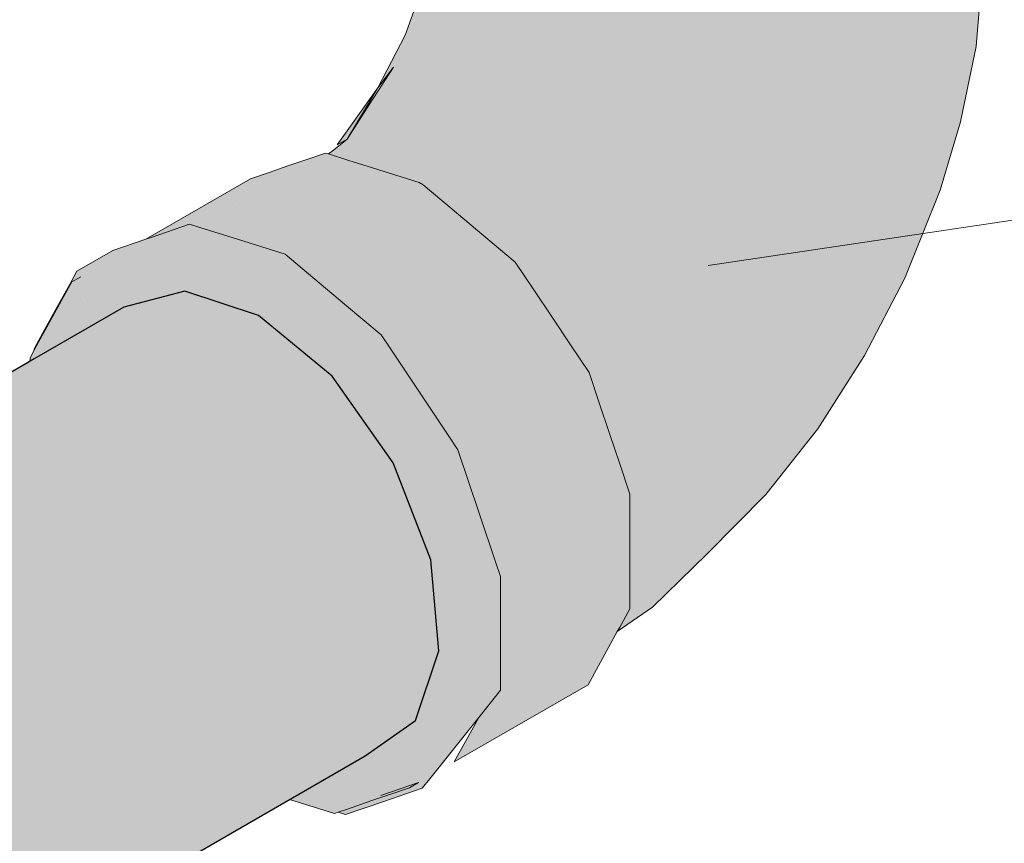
# Model space of a CAD drawing. Header units: millimetres. Extents: x -261 to 187, y -214 to 106.
# Tile 252 of 256: x -125.698 to -124.742, y -203.247 to -202.448. Entities that reach past the tile are written whole.
import ezdxf

# ---------------------------------------------------------------- set-up
doc = ezdxf.new("R2010")
doc.units = ezdxf.units.MM
doc.header["$LTSCALE"] = 0.005
doc.header["$MEASUREMENT"] = 0
for name, color, linetype, lineweight in [('AP-Condutos', 4, 'Continuous', 25), ('AP-Conexões', 9, 'Continuous', 18), ('DI-Indicação peça', 7, 'Continuous', 15)]:
    doc.layers.add(name, color=color, linetype=linetype, lineweight=lineweight)

msp = doc.modelspace()

# ---------------------------------------------------------------- hatches: boundary and pattern name
at = {"layer": 'AP-Condutos', "linetype": 'Continuous'}
for points in [[(-125.53746, -202.71142), (-125.70468, -202.80733), (-130.44869, -205.52823), (-130.41234, -205.51872), (-130.38948, -205.51274), (-125.70499, -202.8079), (-125.70519, -202.80826)], [(-125.59666, -202.72691), (-125.67887, -202.77437), (-125.68339, -202.77698), (-125.68753, -202.77937), (-125.69016, -202.78089), (-130.44869, -205.52823), (-125.70468, -202.80733), (-125.68753, -202.79749), (-125.68339, -202.79512), (-125.67887, -202.79253), (-125.67887, -202.79156), (-125.67887, -202.79253), (-125.53746, -202.71142)], [(-125.42717, -203.19978), (-125.36245, -203.16249), (-125.3135, -203.12796), (-125.29088, -203.06066), (-125.49498, -203.1785), (-125.50097, -203.18195), (-125.50364, -203.1835), (-125.29088, -203.06066), (-125.29853, -202.97221), (-125.33511, -202.87792), (-125.7485, -203.10665), (-126.86309, -203.72337), (-125.92167, -203.20247), (-125.7485, -203.10665), (-125.68753, -203.07291), (-125.33511, -202.87792), (-125.39432, -202.79407), (-125.68753, -202.95739), (-125.68339, -202.95508), (-125.67887, -202.95257), (-125.67887, -202.95051), (-125.67887, -202.95257), (-125.39432, -202.79407), (-125.4659, -202.73517), (-125.67887, -202.85813), (-125.4659, -202.73517), (-125.67887, -202.85704), (-125.68339, -202.86074), (-125.67887, -202.85704), (-125.4659, -202.73517), (-125.53746, -202.71142), (-125.67887, -202.79306), (-125.67887, -202.85333), (-125.67887, -202.85532), (-125.67887, -202.85333), (-125.67887, -202.79306), (-125.68339, -202.79567), (-125.68753, -202.79806), (-125.70519, -202.80826), (-130.38948, -205.51274), (-125.75445, -202.89796), (-125.68753, -202.8602), (-125.68339, -202.85787), (-125.68753, -202.86024), (-125.75493, -202.89883), (-125.68339, -202.85787), (-125.75445, -202.89796), (-130.38948, -205.51274), (-130.34556, -205.52732), (-130.31792, -205.53649), (-125.75631, -202.90135), (-125.68753, -202.86199), (-125.68339, -202.85962), (-125.68753, -202.86201), (-125.68753, -202.86313), (-125.68753, -202.86201), (-125.75663, -202.90192), (-125.75751, -202.90354), (-125.75663, -202.90192), (-130.31792, -205.53649), (-125.83096, -203.03728), (-125.83247, -203.04004), (-125.83096, -203.03728), (-130.31792, -205.53649), (-130.27398, -205.57265), (-125.83529, -203.04517), (-130.27398, -205.57265), (-130.24634, -205.59539), (-125.83629, -203.047), (-125.68753, -202.96103), (-125.83629, -203.047), (-130.24634, -205.59539), (-125.8381, -203.05029), (-125.68753, -202.96336), (-125.85133, -203.07438), (-125.68753, -202.96336), (-125.8381, -203.05029), (-125.86979, -203.06858), (-127.21048, -203.84263), (-127.21101, -203.84294), (-130.24634, -205.59539), (-127.16167, -203.826), (-127.16114, -203.8257), (-130.24634, -205.59539), (-130.20999, -205.64686), (-126.78398, -203.69621), (-126.7844, -203.69645), (-130.20999, -205.64686), (-126.76365, -203.68933), (-126.76323, -203.68909), (-130.20999, -205.64686), (-130.18714, -205.67923), (-126.71886, -203.67386), (-125.74162, -203.10881), (-126.71886, -203.67386), (-126.71925, -203.67409), (-130.18714, -205.67923), (-126.70659, -203.66974), (-126.7062, -203.66951), (-125.73735, -203.11015), (-126.7062, -203.66951), (-130.18714, -205.67923), (-126.31566, -203.53544), (-125.61626, -203.14815), (-126.31566, -203.53544), (-130.18714, -205.67923), (-130.16467, -205.73712), (-126.26778, -203.519), (-126.26805, -203.51916), (-130.16467, -205.73712), (-126.25056, -203.51315), (-126.25029, -203.513), (-126.25054, -203.51314), (-130.15055, -205.77353), (-126.22388, -203.50399), (-126.22363, -203.50384), (-125.61105, -203.14979), (-126.22363, -203.50384), (-126.22388, -203.50399), (-130.15055, -205.77353), (-126.2133, -203.50035), (-126.21305, -203.50021), (-125.60784, -203.15079), (-126.21305, -203.50021), (-130.15055, -205.77353), (-125.863, -203.38004), (-125.5083, -203.18203), (-125.863, -203.38004), (-130.15055, -205.77353), (-130.14586, -205.82782), (-125.84384, -203.37346), (-125.84398, -203.37354), (-130.14586, -205.82782), (-125.83355, -203.36996), (-125.83341, -203.36988), (-125.50542, -203.18294), (-125.83341, -203.36988), (-125.83354, -203.36996), (-125.82273, -203.36624), (-125.82259, -203.36617), (-125.82273, -203.36624), (-125.83354, -203.36996), (-130.1429, -205.86198), (-125.81642, -203.36408), (-125.81629, -203.364), (-130.1429, -205.86198), (-130.15679, -205.90329), (-125.59818, -203.28912), (-125.44442, -203.20208), (-125.44171, -203.20055), (-125.43565, -203.19712), (-125.44167, -203.20056), (-125.44435, -203.2021), (-125.59317, -203.2874), (-125.43565, -203.19712), (-125.59818, -203.28912), (-125.59825, -203.28916), (-130.15679, -205.90329), (-125.58968, -203.28622), (-125.59324, -203.28744), (-125.58968, -203.28622), (-125.58962, -203.28619), (-125.4434, -203.2024), (-125.44072, -203.20086), (-125.4347, -203.19741), (-125.44069, -203.20087), (-125.44336, -203.20241), (-125.58668, -203.28518), (-125.4347, -203.19741), (-125.58962, -203.28619), (-125.58968, -203.28622), (-125.58675, -203.28522), (-125.58968, -203.28622), (-130.16552, -205.92928), (-125.58458, -203.28447), (-125.58451, -203.28443), (-125.44277, -203.2026), (-125.4401, -203.20106), (-125.43411, -203.1976), (-125.4401, -203.20106), (-125.44277, -203.2026), (-125.58451, -203.28443), (-130.16552, -205.92928), (-130.19558, -205.95047), (-125.55882, -203.27561), (-125.43584, -203.20477), (-125.43317, -203.20323)], [(-125.68339, -202.85962), (-125.75631, -202.90135), (-125.75663, -202.90192)], [(-125.36245, -203.16249), (-125.55882, -203.27561), (-125.55888, -203.27565), (-130.19558, -205.95047), (-125.5582, -203.27541), (-125.55815, -203.27538), (-125.55773, -203.27524)]]:
    msp.add_hatch(color=151, dxfattribs=at).paths.add_polyline_path(points)
at = {"layer": 'AP-Conexões', "linetype": 'Continuous'}
for points in [[(-125.32366, -202.46308), (-125.34994, -202.51411), (-125.33499, -202.49393), (-125.34559, -202.55026), (-125.37998, -202.56404), (-125.39314, -202.57444), (-125.39796, -202.57824), (-125.39625, -202.57878), (-125.39338, -202.57968), (-125.39018, -202.58069), (-125.38256, -202.58308), (-125.35391, -202.59207), (-125.34809, -202.59389), (-125.32846, -202.60005), (-125.26394, -202.58791), (-125.30088, -202.52998), (-125.26394, -202.58791), (-125.25911, -202.64756), (-125.24925, -202.65586), (-125.24109, -202.66272), (-125.18312, -202.66424), (-125.20541, -202.70019), (-125.19894, -202.70988), (-125.16508, -202.76064), (-125.11147, -202.70382), (-125.16507, -202.76063), (-125.15932, -202.76924), (-125.0884, -202.77309), (-125.13427, -202.82292), (-125.13158, -202.83092), (-125.04685, -202.82573), (-125.10331, -202.82919), (-125.10469, -202.87868), (-125.10331, -202.82919), (-125.13159, -202.83092), (-125.11691, -202.87461), (-125.11298, -202.88628), (-125.10963, -202.89626), (-125.10518, -202.89647), (-125.10561, -202.89645), (-125.10561, -202.89871), (-125.10561, -202.89645), (-125.10963, -202.89626), (-125.10678, -202.90474), (-125.10561, -202.9082), (-125.10552, -202.90849), (-125.10561, -202.91198), (-125.10561, -202.94589), (-125.09598, -202.93685), (-125.05543, -202.89879), (-125.10561, -202.94589), (-125.10561, -202.9545), (-125.10561, -202.99521), (-125.10561, -203.00936), (-125.08831, -203.0092), (-125.043, -202.94428), (-125.08831, -203.0092), (-125.10862, -203.02516), (-125.11442, -203.03571), (-125.08365, -203.01818), (-125.03065, -202.96637), (-124.97365, -202.90889), (-124.95846, -202.87655), (-124.98332, -202.84534), (-124.95846, -202.87655), (-124.97365, -202.90889), (-124.92316, -202.84503), (-124.87793, -202.7739), (-124.88254, -202.7715), (-124.90896, -202.75626), (-124.95364, -202.78272), (-124.98714, -202.76604), (-124.95364, -202.78272), (-124.90896, -202.75626), (-124.93221, -202.69961), (-125.00075, -202.70326), (-125.05101, -202.68409), (-125.12053, -202.63178), (-125.17632, -202.60189), (-125.12053, -202.63178), (-125.05101, -202.68409), (-125.00075, -202.70326), (-124.93221, -202.69961), (-124.90896, -202.75626), (-124.88254, -202.7715), (-124.87793, -202.7739), (-124.8388, -202.69869), (-124.80439, -202.61342), (-124.82953, -202.65324), (-124.86899, -202.64732), (-124.91774, -202.60211), (-124.95735, -202.65235), (-125.0068, -202.64715), (-124.95735, -202.65235), (-124.91774, -202.60211), (-124.9841, -202.59244), (-125.05674, -202.62046), (-124.9841, -202.59244), (-125.05107, -202.56358), (-125.09716, -202.57535), (-125.05107, -202.56358), (-124.9841, -202.59244), (-124.91774, -202.60211), (-124.86899, -202.64732), (-124.82953, -202.65324), (-124.80439, -202.61342), (-124.78493, -202.54707), (-124.78784, -202.54581), (-124.78493, -202.54707), (-124.76947, -202.47401), (-124.77957, -202.47446), (-124.81314, -202.54617), (-124.85876, -202.55814), (-124.81314, -202.54617), (-124.77957, -202.47446), (-124.76947, -202.47401), (-124.76067, -202.36631), (-124.76985, -202.40657), (-124.76067, -202.36631), (-124.76067, -202.14391), (-124.76985, -202.18417), (-124.76067, -202.14391), (-124.79675, -202.2217), (-124.79675, -202.4441), (-124.83959, -202.47631), (-124.79675, -202.4441), (-124.83959, -202.25391), (-124.89538, -202.50104), (-124.84003, -202.25585), (-124.89538, -202.28173), (-124.84003, -202.25585), (-124.83959, -202.25391), (-124.83924, -202.25548), (-124.83889, -202.257), (-124.83636, -202.25413), (-124.83889, -202.257), (-124.79675, -202.4441), (-124.83434, -202.25319), (-124.8294, -202.24624), (-124.81914, -202.23462), (-124.89538, -202.27864), (-124.89635, -202.28218), (-124.96038, -202.51657), (-124.96038, -202.29848), (-124.96038, -202.31212), (-124.96038, -202.51657), (-124.89817, -202.28886), (-124.91678, -202.29173), (-124.89817, -202.28886), (-124.89635, -202.28218), (-124.89538, -202.27864), (-124.81914, -202.23462), (-124.8294, -202.24624), (-124.83434, -202.25319), (-124.79675, -202.4441), (-124.79675, -202.23561), (-124.79675, -202.2217), (-124.81478, -202.22968), (-124.79675, -202.2217), (-124.78993, -202.207), (-124.78458, -202.19546), (-124.78395, -202.19409), (-124.78395, -202.14124), (-124.78938, -202.20089), (-124.78948, -202.20101), (-124.78938, -202.20089), (-124.78395, -202.14124), (-124.78395, -202.12798), (-124.79474, -202.20697), (-124.78395, -202.12798), (-124.78395, -202.14124), (-124.78395, -202.19409), (-124.76067, -202.14391), (-124.78033, -202.10152), (-124.76067, -202.14391), (-124.76985, -202.10364), (-124.77933, -202.09043), (-124.78395, -202.08399), (-124.78395, -202.09373), (-124.79535, -202.20766), (-124.79675, -202.20925), (-124.79535, -202.20766), (-124.78395, -202.09373), (-124.79676, -202.06613), (-125.27829, -202.11063), (-125.27829, -202.10274), (-125.27829, -202.09963), (-125.27829, -202.09157), (-125.27829, -202.08681), (-125.29036, -202.10365), (-125.27829, -202.12968), (-125.27829, -202.12884), (-125.27829, -202.12968), (-125.2221, -202.25076), (-125.27829, -202.12968), (-125.29036, -202.10365), (-125.27829, -202.15145), (-125.29036, -202.10365), (-125.29036, -202.11217), (-125.29038, -202.18417), (-125.27829, -202.15619), (-125.29038, -202.18417), (-125.27829, -202.19626), (-125.26313, -202.21141), (-125.26209, -202.2152), (-125.23729, -202.23726), (-125.26209, -202.2152), (-125.26313, -202.21141), (-125.29038, -202.18417), (-125.2787, -202.20044), (-125.26322, -202.2142), (-125.2787, -202.20044), (-125.26345, -202.22169), (-125.2595, -202.22467), (-125.22064, -202.25391), (-125.21813, -202.2543), (-124.96038, -202.29417), (-125.03011, -202.29947), (-124.96176, -202.29869), (-125.03011, -202.52187), (-125.03011, -202.30597), (-125.03011, -202.30927), (-125.03011, -202.52187), (-124.96579, -202.31186), (-125.01674, -202.3072), (-124.96579, -202.31186), (-124.96176, -202.29869), (-125.03011, -202.29947), (-125.03214, -202.30579), (-125.03011, -202.29947), (-124.96038, -202.29417), (-125.22064, -202.25391), (-125.09985, -202.29417), (-125.21732, -202.25501), (-125.22064, -202.25391), (-125.21921, -202.26026), (-125.16482, -202.50103), (-125.21524, -202.26175), (-125.2165, -202.25574), (-125.21524, -202.26175), (-125.20574, -202.26531), (-125.21524, -202.26175), (-125.16482, -202.50103), (-125.16482, -202.30169), (-125.16482, -202.28065), (-125.16482, -202.27863), (-125.16421, -202.28088), (-125.16062, -202.29404), (-125.11895, -202.29785), (-125.11706, -202.29802), (-125.11895, -202.29785), (-125.16062, -202.29404), (-125.09985, -202.51657), (-125.09985, -202.30501), (-125.09985, -202.2996), (-125.09985, -202.51657), (-125.16482, -202.27863), (-125.16482, -202.50103), (-125.23224, -202.53301), (-125.16482, -202.50103), (-125.22064, -202.25391), (-125.22064, -202.47631), (-125.22064, -202.25391), (-125.26345, -202.22169), (-125.28121, -202.19695), (-125.29038, -202.18417), (-125.29038, -202.28164), (-125.29038, -202.40657), (-125.31234, -202.48451), (-125.31414, -202.49088), (-125.31291, -202.48975), (-125.26345, -202.44409), (-125.31414, -202.49088), (-125.29038, -202.40657), (-125.30674, -202.43275), (-125.30435, -202.40966)], [(-125.37227, -202.55796), (-125.37378, -202.56057), (-125.37454, -202.56187), (-125.34559, -202.55026), (-125.34442, -202.54407), (-125.34264, -202.53457), (-125.33499, -202.49393), (-125.35811, -202.52997), (-125.37271, -202.55831), (-125.37454, -202.56187)], [(-125.37998, -202.56404), (-125.34994, -202.51411), (-125.38955, -202.56942)], [(-125.37998, -202.56404), (-125.37454, -202.56187), (-125.35811, -202.52997)], [(-125.53884, -202.64847), (-125.53484, -202.6471), (-125.41909, -202.5836), (-125.43732, -202.58986), (-125.45556, -202.59612), (-125.54283, -202.64984)], [(-125.53332, -202.64626), (-125.53484, -202.6471), (-125.53285, -202.64641), (-125.52511, -202.64884), (-125.50641, -202.63733), (-125.41909, -202.5836)], [(-125.52486, -202.64892), (-125.52473, -202.64896), (-125.52382, -202.64924), (-125.49812, -202.65731), (-125.44157, -202.61267), (-125.46178, -202.62863), (-125.49812, -202.65731), (-125.4972, -202.65759), (-125.48112, -202.66264), (-125.43511, -202.61946), (-125.48112, -202.66264), (-125.48044, -202.66285), (-125.41461, -202.61241), (-125.37814, -202.58446), (-125.39796, -202.57824), (-125.40087, -202.57733), (-125.41909, -202.5836), (-125.52511, -202.64884)], [(-125.48025, -202.66291), (-125.4794, -202.66318), (-125.47835, -202.66351), (-125.33267, -202.59873), (-125.35541, -202.5916), (-125.37393, -202.58579), (-125.37814, -202.58446), (-125.48044, -202.66285)], [(-125.31796, -202.59808), (-125.32209, -202.59885), (-125.30994, -202.60587), (-125.30599, -202.60815), (-125.29612, -202.61644), (-125.28769, -202.62354), (-125.25911, -202.64756), (-125.26016, -202.63461), (-125.26394, -202.58791), (-125.29434, -202.61487), (-125.29092, -202.61183), (-125.30796, -202.60649), (-125.3091, -202.60553), (-125.30796, -202.60649), (-125.29092, -202.61183), (-125.26394, -202.58791)], [(-125.57135, -202.65964), (-125.54283, -202.64984), (-125.45556, -202.59612), (-125.47379, -202.60238), (-125.57534, -202.66101)], [(-125.46259, -202.6565), (-125.47835, -202.66351), (-125.43992, -202.67557), (-125.4366, -202.67836), (-125.43498, -202.67712), (-125.33267, -202.59873)], [(-125.30599, -202.60815), (-125.30994, -202.60587), (-125.33267, -202.59873), (-125.4366, -202.67836), (-125.43615, -202.67873), (-125.43533, -202.67943), (-125.39118, -202.71655), (-125.39035, -202.71725), (-125.39015, -202.71742), (-125.24594, -202.65968), (-125.25282, -202.6539), (-125.28137, -202.62989), (-125.25282, -202.6539), (-125.24594, -202.65968), (-125.34626, -202.75479), (-125.34578, -202.75552), (-125.34533, -202.75619), (-125.30976, -202.80948), (-125.30931, -202.81015), (-125.20077, -202.70964), (-125.21901, -202.68233), (-125.20077, -202.70964), (-125.30931, -202.81015), (-125.18254, -202.73696), (-125.30931, -202.81015), (-125.30886, -202.81083), (-125.2733, -202.86411), (-125.27285, -202.86478), (-125.16431, -202.76428), (-125.27285, -202.86478), (-125.14607, -202.79159), (-125.27242, -202.86547), (-125.25271, -202.9241), (-125.25244, -202.92488), (-125.13596, -202.82169), (-125.25244, -202.92488), (-125.25218, -202.92566), (-125.23247, -202.98429), (-125.23221, -202.98507), (-125.232, -202.9857), (-125.10561, -202.93891), (-125.10561, -202.91198), (-125.11573, -202.88189), (-125.12584, -202.85179), (-125.11573, -202.88189), (-125.10561, -202.91198), (-125.10552, -202.90849), (-125.11545, -202.87896), (-125.12536, -202.84943), (-125.13529, -202.8199), (-125.14521, -202.79037), (-125.16311, -202.76357), (-125.18099, -202.73677), (-125.19888, -202.70997), (-125.21676, -202.68317), (-125.23907, -202.66442), (-125.26137, -202.64567), (-125.27796, -202.63171)], [(-125.32846, -202.60005), (-125.30994, -202.60587), (-125.32209, -202.59885)], [(-125.60737, -202.67202), (-125.64201, -202.69202), (-125.63841, -202.69742), (-125.64707, -202.70242), (-125.6106, -202.6899), (-125.60194, -202.6849), (-125.6106, -202.6899), (-125.57415, -202.67737), (-125.56549, -202.67237), (-125.57415, -202.67737), (-125.5492, -202.69951), (-125.57415, -202.67737), (-125.60653, -202.6885), (-125.56587, -202.702), (-125.60653, -202.6885), (-125.6106, -202.6899), (-125.63978, -202.69992), (-125.64707, -202.70242), (-125.64382, -202.70728), (-125.62566, -202.7345), (-125.59666, -202.72691), (-125.59329, -202.72496), (-125.59008, -202.72311), (-125.56386, -202.70797), (-125.55802, -202.7046), (-125.56386, -202.70797), (-125.53746, -202.71142), (-125.53615, -202.71108), (-125.53746, -202.71142), (-125.56386, -202.70797), (-125.59008, -202.72311), (-125.59329, -202.72496), (-125.59283, -202.72591), (-125.5892, -202.72496), (-125.56067, -202.71749), (-125.53867, -202.71174), (-125.56067, -202.71749), (-125.5892, -202.72496), (-125.59283, -202.72591), (-125.59329, -202.72496), (-125.59666, -202.72691), (-125.62566, -202.7345), (-125.62125, -202.74111), (-125.48322, -202.94791), (-125.32857, -202.8948), (-125.33511, -202.87792), (-125.32857, -202.8948), (-125.3065, -202.95167), (-125.29912, -202.95183), (-125.32424, -202.89331), (-125.29912, -202.95183), (-125.31383, -202.90806), (-125.31935, -202.89163), (-125.34014, -202.86496), (-125.36089, -202.84142), (-125.34014, -202.86496), (-125.31935, -202.89163), (-125.34429, -202.85428), (-125.35582, -202.837), (-125.39177, -202.79768), (-125.35582, -202.837), (-125.37249, -202.81203), (-125.39229, -202.78237), (-125.39432, -202.79407), (-125.39229, -202.78237), (-125.39679, -202.79057), (-125.39734, -202.79158), (-125.39679, -202.79057), (-125.39229, -202.78237), (-125.41761, -202.76107), (-125.43775, -202.74414), (-125.44043, -202.75613), (-125.45528, -202.7387), (-125.4659, -202.73517), (-125.45528, -202.7387), (-125.48322, -202.72092), (-125.48322, -202.72943), (-125.48322, -202.72092), (-125.45528, -202.7387), (-125.48322, -202.70591), (-125.51272, -202.69665), (-125.50991, -202.72057), (-125.51272, -202.69665), (-125.54005, -202.68808), (-125.53475, -202.71233), (-125.53508, -202.7108), (-125.53886, -202.69354), (-125.54005, -202.68808), (-125.48322, -202.70591), (-125.52002, -202.68664), (-125.48322, -202.70591), (-125.45528, -202.7387), (-125.44043, -202.75613), (-125.43783, -202.74449), (-125.43775, -202.74414), (-125.39229, -202.78237), (-125.35582, -202.837), (-125.31935, -202.89163), (-125.29912, -202.95183), (-125.30029, -202.9518), (-125.3065, -202.95167), (-125.29853, -202.97221), (-125.3065, -202.95167), (-125.32857, -202.8948), (-125.48322, -202.94791), (-125.34717, -203.15172), (-125.34545, -203.1505), (-125.32019, -203.13268), (-125.3135, -203.12796), (-125.28935, -203.11093), (-125.30372, -203.09885), (-125.29088, -203.06066), (-125.2904, -203.05923), (-125.29104, -203.05886), (-125.29554, -203.0068), (-125.29104, -203.05886), (-125.28366, -203.01053), (-125.29104, -203.05886), (-125.27889, -203.06587), (-125.27889, -203.02283), (-125.27889, -203.01202), (-125.29046, -202.94683), (-125.31069, -202.88663), (-125.34716, -202.832), (-125.31069, -202.88663), (-125.29046, -202.94683), (-125.27889, -203.01202), (-125.27889, -203.06587), (-125.27023, -203.00702), (-125.27889, -203.06587), (-125.2904, -203.05923), (-125.29088, -203.06066), (-125.28924, -203.07963), (-125.29088, -203.06066), (-125.30372, -203.09885), (-125.28632, -203.11348), (-125.28935, -203.11093), (-125.3135, -203.12796), (-125.32019, -203.13268), (-125.34545, -203.1505), (-125.31649, -203.13687), (-125.34545, -203.1505), (-125.34717, -203.15172), (-125.32913, -203.1745), (-125.29912, -203.15656), (-125.28552, -203.12275), (-125.29912, -203.15656), (-125.28484, -203.13056), (-125.27889, -203.11973), (-125.29912, -203.15656), (-125.32913, -203.1745), (-125.34717, -203.15172), (-125.33008, -203.17732), (-125.31798, -203.1909), (-125.33008, -203.17732), (-125.32045, -203.19175), (-125.31935, -203.1934), (-125.31752, -203.19074), (-125.29046, -203.15156), (-125.27023, -203.11473), (-125.27023, -203.06087), (-125.27023, -203.11473), (-125.29046, -203.15156), (-125.31935, -203.1934), (-125.31069, -203.1884), (-125.30709, -203.19381), (-125.2864, -203.15616), (-125.30259, -203.18562), (-125.30709, -203.19381), (-125.29979, -203.18466), (-125.25226, -203.12507), (-125.2465, -203.11459), (-125.25226, -203.12507), (-125.23107, -203.09852), (-125.24074, -203.1041), (-125.26571, -203.11852), (-125.24074, -203.1041), (-125.23559, -203.10113), (-125.23559, -203.09473), (-125.23559, -203.09068), (-125.23559, -203.05327), (-125.23559, -203.09068), (-125.23559, -203.09473), (-125.23559, -203.10113), (-125.23107, -203.09852), (-125.23107, -203.0865), (-125.23107, -203.04348), (-125.23559, -203.04609), (-125.26571, -203.06348), (-125.23559, -203.04609), (-125.23107, -203.04348), (-125.23559, -203.03891), (-125.26571, -203.00845), (-125.23559, -203.03891), (-125.23107, -203.04348), (-125.23107, -202.98845), (-125.23559, -202.99105), (-125.23446, -202.9904), (-125.23559, -202.98702), (-125.23853, -202.97828), (-125.25312, -202.93486), (-125.23853, -202.97828), (-125.23559, -202.98702), (-125.23446, -202.9904), (-125.23107, -202.98845), (-125.23559, -202.97501), (-125.25176, -202.92691), (-125.25513, -202.92886), (-125.25176, -202.92691), (-125.27245, -202.86538), (-125.2738, -202.87331), (-125.2864, -202.94691), (-125.2738, -202.87331), (-125.27245, -202.86538), (-125.27581, -202.86733), (-125.27565, -202.86723), (-125.27605, -202.86663), (-125.27565, -202.86723), (-125.27245, -202.86538), (-125.28055, -202.85325), (-125.283, -202.85622), (-125.28055, -202.85325), (-125.30971, -202.80955), (-125.30947, -202.81657), (-125.30709, -202.88538), (-125.38363, -202.77737), (-125.41771, -202.74871), (-125.38363, -202.77737), (-125.30709, -202.88538), (-125.30947, -202.81657), (-125.30971, -202.80955), (-125.31292, -202.81141), (-125.30971, -202.80955), (-125.33885, -202.76589), (-125.34678, -202.75922), (-125.34673, -202.76075), (-125.34435, -202.82955), (-125.34673, -202.76075), (-125.34678, -202.75922), (-125.34898, -202.75737), (-125.34678, -202.75922), (-125.33885, -202.76589), (-125.34697, -202.75373), (-125.35018, -202.75558), (-125.35074, -202.7559), (-125.38161, -202.77373), (-125.47456, -202.70091), (-125.38161, -202.77373), (-125.35074, -202.7559), (-125.38235, -202.72931), (-125.35074, -202.7559), (-125.34697, -202.75373), (-125.38244, -202.7239), (-125.3874, -202.72507), (-125.38244, -202.7239), (-125.42979, -202.68408), (-125.43878, -202.68126), (-125.43863, -202.68199), (-125.42808, -202.73465), (-125.43863, -202.68199), (-125.43878, -202.68126), (-125.43992, -202.68091), (-125.43878, -202.68126), (-125.42979, -202.68408), (-125.43992, -202.67557), (-125.44368, -202.67774), (-125.44591, -202.67903), (-125.43992, -202.67557), (-125.48638, -202.66099), (-125.48434, -202.66697), (-125.47456, -202.69557), (-125.48434, -202.66697), (-125.48638, -202.66099), (-125.49427, -202.66385), (-125.48638, -202.66099), (-125.52274, -202.64958), (-125.52419, -202.65446), (-125.53202, -202.67754), (-125.52419, -202.65446), (-125.52274, -202.64958), (-125.53285, -202.64641), (-125.53085, -202.65237), (-125.53285, -202.64641), (-125.5327, -202.65179), (-125.53267, -202.653), (-125.53285, -202.64641), (-125.5613, -202.66284), (-125.56749, -202.66641), (-125.56131, -202.66285), (-125.56795, -202.66513), (-125.56131, -202.66285), (-125.53285, -202.64641), (-125.57011, -202.65921), (-125.59854, -202.67563), (-125.57011, -202.65921), (-125.57534, -202.66101), (-125.60737, -202.67202), (-125.60377, -202.67742), (-125.60353, -202.67734), (-125.60377, -202.67742), (-125.60737, -202.67202), (-125.60522, -202.67792), (-125.60512, -202.6782), (-125.60475, -202.67921)], [(-125.34697, -202.75372), (-125.34626, -202.75479), (-125.346, -202.75454), (-125.24594, -202.65968), (-125.3752, -202.71143), (-125.39015, -202.71742)], [(-125.23022, -202.66301), (-125.24109, -202.66272), (-125.21675, -202.68319), (-125.20541, -202.70019), (-125.20237, -202.69529), (-125.18312, -202.66424)], [(-125.68339, -202.7673), (-125.67887, -202.76029), (-125.63841, -202.69742), (-125.6627, -202.72966), (-125.67887, -202.75908)], [(-125.64734, -202.70258), (-125.64165, -202.69256), (-125.64201, -202.69202), (-125.64804, -202.70298), (-125.6627, -202.72966), (-125.66022, -202.72637), (-125.64707, -202.70242), (-125.64165, -202.69256)], [(-125.63841, -202.69742), (-125.64165, -202.69256), (-125.66022, -202.72637)], [(-125.68204, -202.7762), (-125.6815, -202.77589), (-125.67887, -202.77437), (-125.67609, -202.77276), (-125.67887, -202.7711), (-125.67609, -202.77276), (-125.6727, -202.75987), (-125.67609, -202.77276), (-125.66574, -202.76679), (-125.65068, -202.7581), (-125.62125, -202.74111), (-125.62566, -202.7345), (-125.65863, -202.74312), (-125.66291, -202.74424), (-125.66432, -202.74461), (-125.66902, -202.74584), (-125.66432, -202.74461), (-125.66291, -202.74424), (-125.65863, -202.74312), (-125.62566, -202.7345), (-125.64383, -202.70728), (-125.64707, -202.70242), (-125.6673, -202.73926), (-125.66365, -202.74339), (-125.6673, -202.73926), (-125.67003, -202.7461), (-125.67887, -202.76826), (-125.67003, -202.7461), (-125.6673, -202.73926), (-125.67123, -202.74641), (-125.67887, -202.76033), (-125.68252, -202.77648)], [(-125.68753, -202.7761), (-125.68753, -202.77937), (-125.68522, -202.77804), (-125.68511, -202.77798), (-125.68339, -202.77698), (-125.6833, -202.77693), (-125.68268, -202.77657), (-125.68252, -202.77648), (-125.67887, -202.76033), (-125.68339, -202.76855)], [(-125.68339, -202.7673), (-125.6833, -202.76839), (-125.68292, -202.7677), (-125.68082, -202.76387), (-125.67887, -202.76033)], [(-125.68339, -202.7673), (-125.68334, -202.76847), (-125.6833, -202.76839)], [(-125.68339, -202.7673), (-125.68339, -202.76855), (-125.68334, -202.76847)], [(-125.12802, -202.81612), (-125.0884, -202.77309), (-125.15219, -202.76963), (-125.15932, -202.76924), (-125.15001, -202.78319), (-125.14521, -202.79037), (-125.13427, -202.82292)], [(-125.2724, -202.86546), (-125.14607, -202.79159), (-125.27268, -202.86469), (-125.27285, -202.86478), (-125.27245, -202.86538)], [(-125.21807, -203.02713), (-125.10561, -202.93891), (-125.23107, -202.98535), (-125.232, -202.9857), (-125.23128, -202.98784), (-125.23107, -202.98845), (-125.23107, -203.03733)], [(-125.23107, -203.09259), (-125.11573, -203.0381), (-125.10561, -203.01968), (-125.10561, -202.99276), (-125.10561, -202.96583), (-125.10561, -202.93891), (-125.23107, -203.03733), (-125.23107, -203.03827), (-125.23107, -203.0392), (-125.23107, -203.09118), (-125.23107, -203.09212)], [(-125.42651, -203.20768), (-125.42637, -203.20775), (-125.4264, -203.20761), (-125.42637, -203.20775), (-125.39229, -203.21844), (-125.39318, -203.21578), (-125.3929, -203.21662), (-125.39175, -203.21623), (-125.3929, -203.21662), (-125.39229, -203.21844), (-125.38867, -203.2172), (-125.39004, -203.21564), (-125.38867, -203.2172), (-125.38054, -203.21441), (-125.38123, -203.21262), (-125.38363, -203.21344), (-125.38123, -203.21262), (-125.3924, -203.18362), (-125.40046, -203.18931), (-125.3924, -203.18362), (-125.38123, -203.21262), (-125.38054, -203.21441), (-125.35582, -203.20592), (-125.33759, -203.19966), (-125.31935, -203.1934), (-125.33722, -203.19857), (-125.31935, -203.1934), (-125.32045, -203.19175), (-125.33682, -203.19737), (-125.35667, -203.20419), (-125.33682, -203.19737), (-125.32045, -203.19175), (-125.33008, -203.17732), (-125.34623, -203.15313), (-125.37232, -203.16946), (-125.37343, -203.17024), (-125.39065, -203.18239), (-125.37343, -203.17024), (-125.37232, -203.16946), (-125.34623, -203.15313), (-125.34717, -203.15172), (-125.36245, -203.16249), (-125.34717, -203.15172), (-125.37398, -203.16915), (-125.34717, -203.15172), (-125.48322, -202.94791), (-125.39361, -203.18049), (-125.40319, -203.18601), (-125.40177, -203.19023), (-125.39519, -203.20981), (-125.40177, -203.19023), (-125.40319, -203.18601), (-125.42708, -203.19981), (-125.41895, -203.20235), (-125.41906, -203.20243), (-125.41895, -203.20235), (-125.42708, -203.19981), (-125.42724, -203.1999), (-125.42016, -203.2032), (-125.42818, -203.19946), (-125.42056, -203.20349), (-125.42101, -203.20381), (-125.40335, -203.21259), (-125.42436, -203.20617), (-125.40335, -203.21259), (-125.42101, -203.20381), (-125.42419, -203.20605), (-125.42101, -203.20381), (-125.42056, -203.20349), (-125.42729, -203.19993), (-125.42799, -203.20033), (-125.42693, -203.20519), (-125.42799, -203.20033), (-125.43247, -203.20292), (-125.43306, -203.20326), (-125.4345, -203.20409), (-125.43532, -203.20456)], [(-125.10862, -203.02516), (-125.10561, -203.0228), (-125.08831, -203.0092), (-125.09991, -203.00931), (-125.10561, -203.00936), (-125.10561, -203.015), (-125.10561, -203.01968)], [(-125.08365, -203.01818), (-125.11442, -203.03571), (-125.11774, -203.04176)], [(-125.11573, -203.0381), (-125.22348, -203.08901), (-125.23107, -203.09259), (-125.23107, -203.09852), (-125.23107, -203.10496), (-125.23107, -203.09852), (-125.23559, -203.10418), (-125.23559, -203.11446), (-125.23107, -203.11158), (-125.23559, -203.11446), (-125.23559, -203.10418), (-125.25226, -203.12507), (-125.25582, -203.13156), (-125.23559, -203.11807), (-125.23107, -203.11505)], [(-125.12584, -203.05652), (-125.11774, -203.04176), (-125.11573, -203.0381), (-125.25582, -203.13156), (-125.20588, -203.10273)], [(-125.13596, -203.07494), (-125.12584, -203.05652), (-125.25582, -203.13156), (-125.27605, -203.1684), (-125.14607, -203.09336)], [(-125.38161, -203.21941), (-125.34435, -203.20661), (-125.30709, -203.19381), (-125.33493, -203.19875), (-125.36027, -203.20745), (-125.37166, -203.21136), (-125.38301, -203.21526), (-125.38764, -203.21684), (-125.3881, -203.217), (-125.38867, -203.2172)], [(-125.30959, -203.19005), (-125.31069, -203.1884), (-125.34716, -203.20092)], [(-125.33494, -203.19875), (-125.32582, -203.19713), (-125.30709, -203.19381), (-125.30959, -203.19005), (-125.31752, -203.19234), (-125.31935, -203.1934)], [(-125.42652, -203.20769), (-125.43532, -203.20456), (-125.43574, -203.20481), (-125.42653, -203.2077), (-125.42637, -203.20775)]]:
    msp.add_hatch(color=140, dxfattribs=at).paths.add_polyline_path(points)

# ---------------------------------------------------------------- linework, layer by layer
at = {"layer": 'AP-Condutos'}
for p, q in [((-125.53746, -202.71142), (-125.59666, -202.72691)), ((-125.4659, -202.73517), (-125.53746, -202.71142)), ((-125.59666, -202.72691), (-125.67887, -202.77437)), ((-125.39432, -202.79407), (-125.4659, -202.73517)), ((-125.67887, -202.77437), (-125.68339, -202.77698)), ((-125.69016, -202.78089), (-130.44869, -205.52823)), ((-125.68753, -202.77937), (-125.69016, -202.78089)), ((-125.68339, -202.77698), (-125.68753, -202.77937)), ((-125.33511, -202.87792), (-125.39432, -202.79407)), ((-125.29853, -202.97221), (-125.33511, -202.87792)), ((-125.29088, -203.06066), (-125.29853, -202.97221)), ((-125.3135, -203.12796), (-125.29088, -203.06066)), ((-125.36245, -203.16249), (-125.3135, -203.12796)), ((-125.55773, -203.27524), (-125.36245, -203.16249))]:
    msp.add_line(p, q, dxfattribs=at)
at = {"layer": 'AP-Conexões'}
for p, q in [((-124.76947, -202.47401), (-124.76067, -202.36631)), ((-125.30435, -202.40966), (-125.32366, -202.46308)), ((-125.32366, -202.46308), (-125.34994, -202.51411)), ((-124.78493, -202.54707), (-124.76947, -202.47401)), ((-125.33499, -202.49393), (-125.35811, -202.52997)), ((-125.34994, -202.51411), (-125.33499, -202.49393)), ((-125.34994, -202.51411), (-125.38955, -202.56942)), ((-125.37998, -202.56404), (-125.34994, -202.51411)), ((-125.35811, -202.52997), (-125.37998, -202.56404)), ((-124.80439, -202.61342), (-124.78493, -202.54707)), ((-125.37998, -202.56404), (-125.39314, -202.57444)), ((-125.38955, -202.56942), (-125.37998, -202.56404)), ((-125.41909, -202.5836), (-125.43732, -202.58986)), ((-125.40087, -202.57733), (-125.41909, -202.5836)), ((-125.39796, -202.57824), (-125.40087, -202.57733)), ((-125.39314, -202.57444), (-125.39796, -202.57824)), ((-125.37814, -202.58446), (-125.39796, -202.57824)), ((-125.43732, -202.58986), (-125.45556, -202.59612)), ((-125.37393, -202.58579), (-125.37814, -202.58446)), ((-125.35541, -202.5916), (-125.37393, -202.58579)), ((-125.33267, -202.59873), (-125.35541, -202.5916)), ((-125.47379, -202.60238), (-125.57534, -202.66101)), ((-125.45556, -202.59612), (-125.47379, -202.60238)), ((-125.30994, -202.60587), (-125.33267, -202.59873)), ((-125.30599, -202.60815), (-125.30994, -202.60587)), ((-125.27796, -202.63171), (-125.30599, -202.60815)), ((-124.8388, -202.69869), (-124.80439, -202.61342)), ((-125.26137, -202.64567), (-125.27796, -202.63171)), ((-125.53285, -202.64641), (-125.57011, -202.65921)), ((-125.52274, -202.64958), (-125.53285, -202.64641)), ((-125.48638, -202.66099), (-125.52274, -202.64958)), ((-125.23907, -202.66442), (-125.26137, -202.64567)), ((-125.57011, -202.65921), (-125.57534, -202.66101)), ((-125.57534, -202.66101), (-125.60737, -202.67202)), ((-125.43992, -202.67557), (-125.48638, -202.66099)), ((-125.21676, -202.68317), (-125.23907, -202.66442)), ((-125.60737, -202.67202), (-125.64201, -202.69202)), ((-125.42979, -202.68408), (-125.43992, -202.67557)), ((-125.38244, -202.7239), (-125.42979, -202.68408)), ((-125.19888, -202.70997), (-125.21676, -202.68317)), ((-125.64201, -202.69202), (-125.64804, -202.70298)), ((-125.63841, -202.69742), (-125.64707, -202.70242)), ((-125.64707, -202.70242), (-125.6673, -202.73926)), ((-125.64804, -202.70298), (-125.6627, -202.72966)), ((-124.87793, -202.7739), (-124.8388, -202.69869)), ((-125.18099, -202.73677), (-125.19888, -202.70997)), ((-125.34697, -202.75373), (-125.38244, -202.7239)), ((-125.6627, -202.72966), (-125.67887, -202.75908)), ((-125.16311, -202.76357), (-125.18099, -202.73677)), ((-125.6673, -202.73926), (-125.67123, -202.74641)), ((-125.67123, -202.74641), (-125.67887, -202.76033)), ((-125.33885, -202.76589), (-125.34697, -202.75373)), ((-125.67887, -202.75908), (-125.68339, -202.7673)), ((-125.67887, -202.76033), (-125.68339, -202.76855)), ((-125.14521, -202.79037), (-125.16311, -202.76357)), ((-125.68339, -202.76855), (-125.68753, -202.7761)), ((-125.68339, -202.7673), (-125.68339, -202.76855)), ((-125.30971, -202.80955), (-125.33885, -202.76589)), ((-124.92316, -202.84503), (-124.87793, -202.7739)), ((-125.68753, -202.7761), (-125.68753, -202.77937)), ((-125.13529, -202.8199), (-125.14521, -202.79037)), ((-125.28055, -202.85325), (-125.30971, -202.80955)), ((-125.12536, -202.84943), (-125.13529, -202.8199)), ((-125.11545, -202.87896), (-125.12536, -202.84943)), ((-124.97365, -202.90889), (-124.92316, -202.84503)), ((-125.27245, -202.86538), (-125.28055, -202.85325)), ((-125.25176, -202.92691), (-125.27245, -202.86538)), ((-125.10552, -202.90849), (-125.11545, -202.87896)), ((-125.10561, -202.91198), (-125.10552, -202.90849)), ((-125.10561, -202.93891), (-125.10561, -202.91198)), ((-125.03065, -202.96637), (-124.97365, -202.90889)), ((-125.23559, -202.97501), (-125.25176, -202.92691)), ((-125.10561, -202.96583), (-125.10561, -202.93891)), ((-125.10561, -202.99276), (-125.10561, -202.96583)), ((-125.23107, -202.98845), (-125.23559, -202.97501)), ((-125.08365, -203.01818), (-125.03065, -202.96637)), ((-125.23107, -203.04348), (-125.23107, -202.98845)), ((-125.10561, -203.01968), (-125.10561, -202.99276)), ((-125.11774, -203.04176), (-125.08365, -203.01818)), ((-125.11573, -203.0381), (-125.10561, -203.01968)), ((-125.12584, -203.05652), (-125.11774, -203.04176)), ((-125.11774, -203.04176), (-125.11573, -203.0381)), ((-125.23107, -203.0865), (-125.23107, -203.04348)), ((-125.13596, -203.07494), (-125.12584, -203.05652)), ((-125.14607, -203.09336), (-125.13596, -203.07494)), ((-125.23107, -203.09852), (-125.23107, -203.0865)), ((-125.27605, -203.1684), (-125.14607, -203.09336)), ((-125.25226, -203.12507), (-125.23107, -203.09852)), ((-125.29979, -203.18466), (-125.25226, -203.12507)), ((-125.25226, -203.12507), (-125.25582, -203.13156)), ((-125.25582, -203.13156), (-125.27605, -203.1684)), ((-125.30709, -203.19381), (-125.29979, -203.18466)), ((-125.31069, -203.1884), (-125.34716, -203.20092)), ((-125.34435, -203.20661), (-125.30709, -203.19381)), ((-125.33759, -203.19966), (-125.31935, -203.1934)), ((-125.31935, -203.1934), (-125.31069, -203.1884)), ((-125.43574, -203.20481), (-125.42653, -203.2077)), ((-125.35582, -203.20592), (-125.33759, -203.19966)), ((-125.42653, -203.2077), (-125.42637, -203.20775)), ((-125.42637, -203.20775), (-125.39229, -203.21844)), ((-125.38867, -203.2172), (-125.38054, -203.21441)), ((-125.38161, -203.21941), (-125.34435, -203.20661)), ((-125.38054, -203.21441), (-125.35582, -203.20592)), ((-125.39229, -203.21844), (-125.38867, -203.2172)), ((-125.38867, -203.2172), (-125.38161, -203.21941))]:
    msp.add_line(p, q, dxfattribs=at)
at = {"layer": 'DI-Indicação peça'}
msp.add_line((-124.47581, -202.60368), (-125.02975, -202.68658), dxfattribs=at)

doc.saveas('drawing.dxf')
